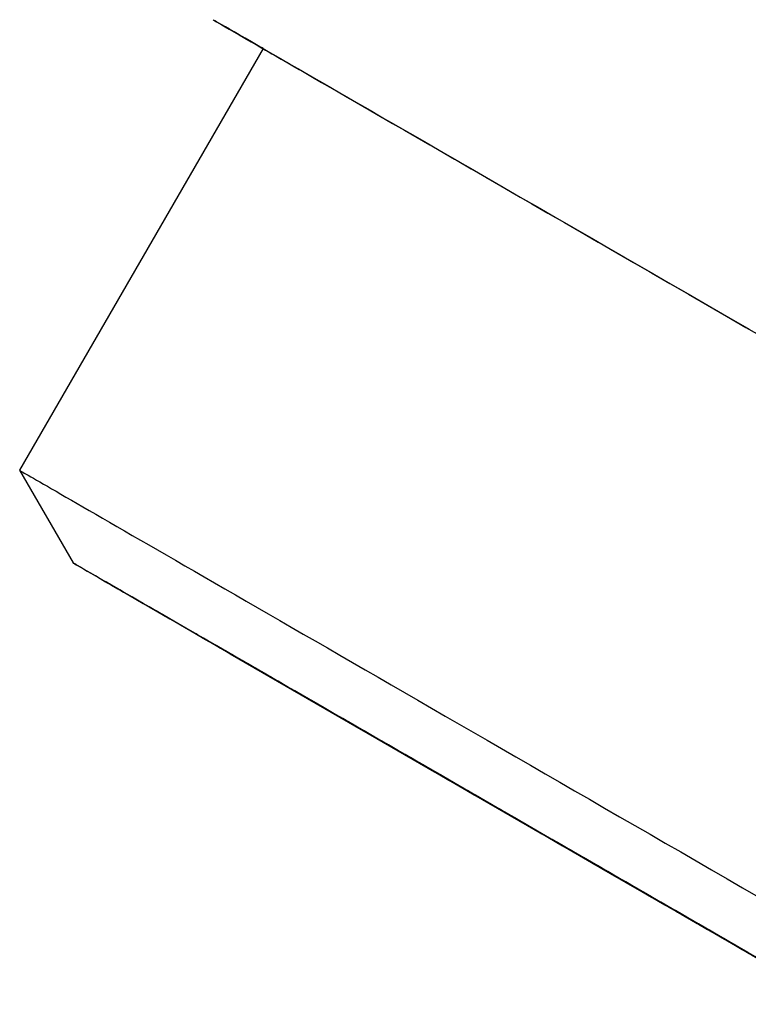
# Model space of a CAD drawing. Header units: millimetres. Extents: x 8 to 538, y 12 to 485.
# Tile 4 of 15: x 412.51 to 421.95, y 90.72 to 103.48. Entities that reach past the tile are written whole.
import ezdxf

# ---------------------------------------------------------------- set-up
doc = ezdxf.new("R2010")
doc.units = ezdxf.units.MM

msp = doc.modelspace()

# ---------------------------------------------------------------- linework, layer by layer
at = {"color": 7, "linetype": 'Continuous', "lineweight": 30}
for p, q in [((415.662, 103.103), (412.508, 97.641)), ((412.508, 97.641), (413.201, 96.441)), ((414.76, 95.541), (414.76, 95.541)), ((415.213, 95.279), (416.939, 94.283)), ((415.213, 95.279), (415.213, 95.279)), ((415.237, 95.265), (416.962, 94.269)), ((415.278, 95.242), (416.986, 94.256)), ((415.322, 95.216), (417.03, 94.23)), ((415.605, 95.053), (417.23, 94.115)), ((415.605, 95.053), (415.605, 95.053)), ((415.695, 95.001), (417.32, 94.063)), ((415.815, 94.932), (417.389, 94.023)), ((415.924, 94.869), (417.497, 93.961)), ((416.47, 94.553), (417.884, 93.737)), ((416.47, 94.553), (416.47, 94.553)), ((416.62, 94.467), (418.034, 93.65)), ((416.811, 94.357), (418.144, 93.588)), ((416.925, 94.291), (416.925, 94.291)), ((416.977, 94.261), (418.31, 93.492)), ((417.03, 94.23), (417.03, 94.231)), ((417.497, 93.961), (417.497, 93.961)), ((417.629, 93.885), (420.174, 92.415)), ((417.629, 93.885), (417.629, 93.885)), ((417.652, 93.871), (420.198, 92.401)), ((417.75, 93.814), (418.857, 93.175)), ((417.75, 93.814), (417.75, 93.814)), ((417.949, 93.699), (419.057, 93.06)), ((418.018, 93.66), (420.34, 92.319)), ((418.127, 93.597), (420.449, 92.256)), ((418.199, 93.556), (419.199, 92.978)), ((418.31, 93.492), (418.31, 93.492)), ((418.411, 93.433), (419.411, 92.856)), ((418.45, 93.41), (420.538, 92.205)), ((418.45, 93.41), (418.45, 93.41)), ((418.6, 93.323), (420.688, 92.118)), ((419.357, 92.886), (420.082, 92.468)), ((419.357, 92.886), (419.357, 92.886)), ((419.411, 92.856), (419.411, 92.856)), ((419.593, 92.75), (420.318, 92.332)), ((419.599, 92.747), (421.075, 91.895)), ((419.811, 92.625), (421.287, 91.772)), ((419.883, 92.583), (420.483, 92.237)), ((420.127, 92.443), (420.727, 92.096)), ((420.173, 92.416), (420.173, 92.416)), ((420.372, 92.301), (421.441, 91.683)), ((420.372, 92.301), (420.372, 92.301)), ((420.449, 92.256), (420.449, 92.257)), ((420.608, 92.164), (421.677, 91.547)), ((420.727, 92.096), (420.727, 92.096)), ((420.734, 92.092), (421.922, 91.406)), ((420.843, 92.029), (422.031, 91.343)), ((421.182, 91.833), (421.475, 91.664)), ((421.182, 91.833), (421.182, 91.833)), ((421.287, 91.772), (421.288, 91.773)), ((421.438, 91.685), (421.731, 91.516)), ((421.75, 91.506), (421.909, 91.414))]:
    msp.add_line(p, q, dxfattribs=at)
at = {"color": 7, "linetype": 'Continuous', "lineweight": 30, "flags": 128}
for points in [[(415.662, 103.103), (415.599, 103.139), (415.51, 103.19), (415.428, 103.238), (415.353, 103.281), (415.285, 103.32), (415.225, 103.355), (415.173, 103.385), (415.127, 103.412), (415.089, 103.433), (415.059, 103.451), (415.036, 103.464), (415.021, 103.473), (415.014, 103.477), (415.013, 103.477), (415.021, 103.473), (415.036, 103.464), (415.059, 103.451), (415.089, 103.434), (415.126, 103.412), (415.172, 103.386), (415.224, 103.356), (415.284, 103.321), (415.352, 103.282), (415.426, 103.239), (415.508, 103.192), (415.598, 103.14), (415.694, 103.085), (415.798, 103.025), (415.908, 102.961), (416.026, 102.893), (416.15, 102.822), (416.281, 102.746), (416.419, 102.666), (416.564, 102.583), (416.715, 102.496), (416.872, 102.405), (417.036, 102.31), (417.205, 102.212), (417.381, 102.111), (417.563, 102.006), (417.751, 101.898), (417.944, 101.786), (418.143, 101.671), (418.348, 101.553), (418.557, 101.432), (418.772, 101.308), (418.992, 101.181), (419.216, 101.052), (419.446, 100.919), (419.679, 100.784)], [(415.662, 103.103), (415.648, 103.111), (415.62, 103.127), (415.598, 103.14), (415.584, 103.148), (415.576, 103.152), (415.576, 103.152), (415.583, 103.148), (415.598, 103.14), (415.619, 103.128), (415.648, 103.111), (415.684, 103.091), (415.726, 103.066), (415.776, 103.037), (415.833, 103.004), (415.897, 102.967), (415.968, 102.926), (416.046, 102.881), (416.131, 102.833), (416.222, 102.78), (416.32, 102.723), (416.425, 102.663), (416.537, 102.598), (416.655, 102.53), (416.779, 102.458), (416.91, 102.383), (417.047, 102.304), (417.191, 102.221), (417.34, 102.135), (417.495, 102.045), (417.657, 101.952), (417.823, 101.856), (417.996, 101.756), (418.174, 101.653), (418.358, 101.547), (418.546, 101.438), (418.74, 101.326), (418.939, 101.211), (419.143, 101.094), (419.352, 100.973), (419.565, 100.85), (419.782, 100.725), (420.004, 100.597)], [(419.679, 100.784), (419.918, 100.647), (420.16, 100.507), (420.406, 100.365), (420.657, 100.22), (420.911, 100.073), (421.168, 99.925), (421.429, 99.774), (421.693, 99.622), (421.96, 99.468)], [(420.004, 100.597), (420.23, 100.466), (420.46, 100.333), (420.694, 100.198), (420.932, 100.061), (421.173, 99.922), (421.417, 99.781), (421.665, 99.638), (421.915, 99.493), (422.169, 99.347)], [(412.508, 97.641), (412.509, 97.64), (412.513, 97.638), (412.521, 97.634), (412.533, 97.627), (412.549, 97.618), (412.568, 97.606), (412.592, 97.593), (412.62, 97.577), (412.651, 97.558), (412.687, 97.538), (412.726, 97.515), (412.769, 97.49), (412.816, 97.463), (412.867, 97.434), (412.922, 97.402), (412.98, 97.369), (413.042, 97.333), (413.108, 97.295), (413.178, 97.255), (413.251, 97.212), (413.328, 97.168), (413.409, 97.121), (413.493, 97.073), (413.581, 97.022), (413.672, 96.969), (413.767, 96.914), (413.866, 96.858), (413.967, 96.799), (414.073, 96.738), (414.181, 96.676), (414.293, 96.611), (414.408, 96.545), (414.526, 96.476), (414.648, 96.406), (414.773, 96.334), (414.9, 96.26), (415.031, 96.185), (415.165, 96.108), (415.302, 96.029), (415.441, 95.948), (415.584, 95.866), (415.729, 95.782), (415.877, 95.697), (416.027, 95.61), (416.181, 95.521), (416.336, 95.431), (416.495, 95.34), (416.655, 95.247), (416.818, 95.153), (416.984, 95.058), (417.151, 94.961), (417.321, 94.863), (417.493, 94.764), (417.667, 94.663), (417.843, 94.562), (418.021, 94.459), (418.201, 94.355), (418.382, 94.25), (418.565, 94.145), (418.75, 94.038), (418.937, 93.93), (419.125, 93.822), (419.314, 93.712), (419.505, 93.602), (419.697, 93.491), (419.89, 93.38), (420.085, 93.267), (420.28, 93.155), (420.477, 93.041), (420.674, 92.927), (420.872, 92.813), (421.071, 92.698), (421.271, 92.582), (421.471, 92.467), (421.672, 92.351), (421.874, 92.235), (422.075, 92.118)], [(422.19, 91.251), (421.945, 91.392), (421.701, 91.533), (421.457, 91.673), (421.215, 91.813), (420.973, 91.953), (420.732, 92.092), (420.492, 92.23), (420.254, 92.368), (420.018, 92.504), (419.783, 92.64), (419.55, 92.774), (419.319, 92.908), (419.091, 93.04), (418.864, 93.17), (418.641, 93.299), (418.42, 93.427), (418.202, 93.553), (417.986, 93.677), (417.774, 93.8), (417.565, 93.92), (417.36, 94.039), (417.158, 94.156), (416.96, 94.27), (416.766, 94.382), (416.575, 94.492), (416.389, 94.6), (416.207, 94.705), (416.03, 94.807), (415.856, 94.907), (415.688, 95.005), (415.524, 95.099), (415.365, 95.191), (415.211, 95.28), (415.062, 95.366), (414.918, 95.449), (414.779, 95.529), (414.645, 95.606), (414.517, 95.68), (414.395, 95.751), (414.278, 95.819), (414.167, 95.883), (414.061, 95.944), (413.962, 96.001), (413.868, 96.055), (413.78, 96.106), (413.698, 96.153), (413.623, 96.197), (413.553, 96.237), (413.49, 96.274), (413.432, 96.307), (413.381, 96.337), (413.337, 96.362), (413.298, 96.385), (413.266, 96.403), (413.241, 96.418), (413.221, 96.429), (413.209, 96.436), (413.202, 96.44), (413.202, 96.44), (413.208, 96.437), (413.221, 96.429), (413.24, 96.418), (413.266, 96.404), (413.298, 96.385), (413.336, 96.363), (413.381, 96.337), (413.431, 96.308), (413.489, 96.275), (413.552, 96.239), (413.621, 96.198), (413.697, 96.155), (413.779, 96.108), (413.866, 96.057), (413.96, 96.003), (414.059, 95.946), (414.165, 95.885), (414.276, 95.821), (414.393, 95.753), (414.515, 95.683), (414.643, 95.609), (414.776, 95.532), (414.915, 95.452), (415.059, 95.369), (415.208, 95.283), (415.362, 95.194), (415.521, 95.102), (415.685, 95.008), (415.853, 94.91), (416.026, 94.81), (416.204, 94.708), (416.386, 94.603), (416.572, 94.495), (416.762, 94.386), (416.956, 94.273), (417.154, 94.159), (417.356, 94.043), (417.561, 93.924), (417.77, 93.804), (417.982, 93.681), (418.197, 93.557), (418.416, 93.431), (418.636, 93.303), (418.86, 93.174), (419.086, 93.044), (419.315, 92.912), (419.546, 92.779), (419.779, 92.644), (420.013, 92.509), (420.25, 92.372), (420.488, 92.235), (420.727, 92.096), (420.968, 91.957), (421.21, 91.818), (421.453, 91.678), (421.696, 91.537), (421.94, 91.396), (422.185, 91.255)], [(421.973, 91.375), (421.74, 91.51), (421.508, 91.644), (421.277, 91.778), (421.046, 91.911), (420.816, 92.043), (420.588, 92.175), (420.361, 92.306), (420.135, 92.437), (419.911, 92.566), (419.689, 92.694), (419.469, 92.821), (419.251, 92.947), (419.035, 93.072), (418.822, 93.195), (418.611, 93.317), (418.403, 93.437), (418.198, 93.555), (417.996, 93.672), (417.796, 93.787), (417.601, 93.9), (417.408, 94.011), (417.219, 94.12), (417.034, 94.227), (416.852, 94.332), (416.675, 94.435), (416.501, 94.535), (416.332, 94.633), (416.166, 94.728), (416.006, 94.821), (415.849, 94.911), (415.698, 94.999), (415.551, 95.084), (415.408, 95.166), (415.271, 95.245), (415.139, 95.322), (415.012, 95.395), (414.89, 95.466), (414.773, 95.533), (414.661, 95.597), (414.555, 95.659), (414.455, 95.717), (414.36, 95.772), (414.27, 95.823), (414.186, 95.872), (414.108, 95.917), (414.036, 95.958), (413.97, 95.997), (413.909, 96.032), (413.855, 96.063), (413.806, 96.091), (413.764, 96.116), (413.727, 96.137), (413.696, 96.155), (413.672, 96.169), (413.654, 96.18), (413.641, 96.187), (413.635, 96.19), (413.635, 96.19), (413.641, 96.187), (413.653, 96.18), (413.672, 96.169), (413.696, 96.155), (413.726, 96.138), (413.763, 96.117), (413.805, 96.092), (413.854, 96.064), (413.908, 96.033), (413.969, 95.998), (414.035, 95.96), (414.107, 95.918), (414.185, 95.873), (414.269, 95.825), (414.358, 95.773), (414.453, 95.719), (414.553, 95.661), (414.659, 95.599), (414.771, 95.535), (414.887, 95.468), (415.009, 95.397), (415.136, 95.324), (415.269, 95.248), (415.406, 95.168), (415.548, 95.086), (415.695, 95.002), (415.846, 94.914), (416.003, 94.824), (416.163, 94.731), (416.328, 94.636), (416.498, 94.538), (416.671, 94.438), (416.849, 94.335), (417.03, 94.231), (417.215, 94.124), (417.404, 94.015), (417.597, 93.904), (417.793, 93.791), (417.992, 93.676), (418.194, 93.559), (418.399, 93.44), (418.607, 93.32), (418.818, 93.199), (419.031, 93.076), (419.247, 92.951), (419.465, 92.825), (419.685, 92.698), (419.907, 92.57), (420.131, 92.441), (420.356, 92.31), (420.584, 92.179), (420.812, 92.047), (421.042, 91.915), (421.272, 91.782), (421.504, 91.648), (421.736, 91.514), (421.969, 91.38)], [(422.043, 91.337), (421.839, 91.454), (421.636, 91.571), (421.434, 91.688), (421.232, 91.805), (421.032, 91.92), (420.832, 92.036), (420.634, 92.15), (420.437, 92.264), (420.241, 92.377), (420.047, 92.489), (419.855, 92.6), (419.664, 92.71), (419.476, 92.819), (419.289, 92.926), (419.105, 93.033), (418.924, 93.138), (418.744, 93.241), (418.568, 93.343), (418.394, 93.444), (418.223, 93.542), (418.054, 93.639), (417.889, 93.735), (417.727, 93.828), (417.569, 93.92), (417.414, 94.009), (417.262, 94.097), (417.114, 94.182), (416.97, 94.265), (416.83, 94.346), (416.693, 94.425), (416.561, 94.502), (416.432, 94.576), (416.308, 94.647), (416.188, 94.717), (416.073, 94.783), (415.962, 94.847), (415.855, 94.909), (415.753, 94.968), (415.656, 95.024), (415.563, 95.077), (415.475, 95.128), (415.392, 95.176), (415.314, 95.221), (415.241, 95.263), (415.173, 95.302), (415.11, 95.339), (415.052, 95.372), (414.999, 95.403), (414.952, 95.43), (414.91, 95.455), (414.872, 95.476), (414.841, 95.494), (414.814, 95.51), (414.793, 95.522), (414.777, 95.531), (414.766, 95.537), (414.761, 95.54), (414.761, 95.54), (414.766, 95.537), (414.777, 95.531), (414.793, 95.522), (414.814, 95.509), (414.841, 95.494), (414.873, 95.475), (414.91, 95.454), (414.953, 95.429), (415, 95.402), (415.053, 95.371), (415.111, 95.338), (415.174, 95.301), (415.243, 95.262), (415.316, 95.22), (415.394, 95.175), (415.477, 95.127), (415.565, 95.076), (415.657, 95.022), (415.755, 94.966), (415.857, 94.907), (415.964, 94.846), (416.075, 94.781), (416.19, 94.715), (416.31, 94.645), (416.435, 94.574), (416.563, 94.499), (416.696, 94.423), (416.832, 94.344), (416.973, 94.263), (417.117, 94.179), (417.265, 94.094), (417.417, 94.006), (417.572, 93.917), (417.731, 93.825), (417.892, 93.732), (418.058, 93.636), (418.226, 93.539), (418.397, 93.44), (418.571, 93.34), (418.748, 93.238), (418.927, 93.134), (419.109, 93.029), (419.293, 92.923), (419.479, 92.815), (419.668, 92.707), (419.858, 92.597), (420.051, 92.485), (420.245, 92.373), (420.441, 92.26), (420.638, 92.147), (420.836, 92.032), (421.036, 91.917), (421.236, 91.801), (421.438, 91.685), (421.64, 91.568), (421.843, 91.451), (422.047, 91.333)], [(415.278, 95.242), (415.257, 95.254), (415.239, 95.265), (415.223, 95.273), (415.211, 95.28), (415.202, 95.286), (415.196, 95.289), (415.193, 95.291), (415.194, 95.29), (415.197, 95.288), (415.204, 95.285), (415.213, 95.279)], [(415.237, 95.265), (415.255, 95.255), (415.277, 95.242), (415.301, 95.228), (415.328, 95.213), (415.359, 95.195), (415.392, 95.176), (415.429, 95.155), (415.468, 95.132), (415.511, 95.107), (415.556, 95.081), (415.605, 95.053)], [(415.815, 94.932), (415.756, 94.966), (415.699, 94.999), (415.645, 95.03), (415.594, 95.059), (415.547, 95.087), (415.502, 95.113), (415.46, 95.137), (415.421, 95.159), (415.385, 95.18), (415.352, 95.199), (415.322, 95.216)], [(415.695, 95.001), (415.751, 94.968), (415.811, 94.934), (415.873, 94.898), (415.938, 94.86), (416.006, 94.821), (416.076, 94.781), (416.15, 94.738), (416.226, 94.694), (416.304, 94.649), (416.386, 94.602), (416.47, 94.553)], [(416.811, 94.357), (416.718, 94.411), (416.627, 94.463), (416.538, 94.515), (416.452, 94.564), (416.369, 94.612), (416.288, 94.659), (416.21, 94.704), (416.134, 94.748), (416.061, 94.79), (415.991, 94.83), (415.924, 94.869)], [(416.62, 94.467), (416.711, 94.414), (416.804, 94.36), (416.9, 94.305), (416.998, 94.248), (417.099, 94.19), (417.202, 94.131), (417.307, 94.07), (417.414, 94.008), (417.524, 93.944), (417.636, 93.88), (417.75, 93.814)], [(416.986, 94.256), (416.968, 94.266), (416.953, 94.275), (416.941, 94.282), (416.933, 94.287), (416.927, 94.29), (416.925, 94.291), (416.926, 94.29), (416.931, 94.287), (416.939, 94.283)], [(416.962, 94.269), (416.979, 94.259), (417, 94.248), (417.023, 94.234), (417.05, 94.219), (417.08, 94.201), (417.113, 94.182), (417.149, 94.162), (417.188, 94.139), (417.23, 94.115)], [(418.199, 93.556), (418.078, 93.626), (417.958, 93.695), (417.841, 93.763), (417.725, 93.829), (417.612, 93.895), (417.501, 93.959), (417.392, 94.022), (417.285, 94.084), (417.18, 94.144), (417.078, 94.203), (416.977, 94.261)], [(417.389, 94.023), (417.337, 94.053), (417.287, 94.082), (417.241, 94.108), (417.198, 94.133), (417.158, 94.156), (417.122, 94.177), (417.088, 94.197), (417.057, 94.215), (417.03, 94.23)], [(417.32, 94.063), (417.371, 94.033), (417.425, 94.002), (417.482, 93.969), (417.542, 93.934), (417.605, 93.898), (417.671, 93.86), (417.739, 93.82), (417.81, 93.779), (417.884, 93.737)], [(418.144, 93.588), (418.061, 93.635), (417.981, 93.681), (417.904, 93.726), (417.829, 93.769), (417.757, 93.811), (417.688, 93.851), (417.622, 93.889), (417.558, 93.926), (417.497, 93.961)], [(418.018, 93.66), (417.971, 93.687), (417.927, 93.712), (417.886, 93.736), (417.848, 93.758), (417.812, 93.779), (417.78, 93.797), (417.75, 93.815), (417.724, 93.83), (417.7, 93.844), (417.679, 93.855), (417.661, 93.866), (417.647, 93.874), (417.635, 93.881), (417.626, 93.886), (417.621, 93.889), (417.618, 93.891), (417.619, 93.89), (417.622, 93.888), (417.629, 93.885)], [(417.652, 93.871), (417.668, 93.862), (417.687, 93.851), (417.709, 93.838), (417.734, 93.824), (417.762, 93.807), (417.793, 93.79), (417.827, 93.77), (417.863, 93.749), (417.903, 93.726), (417.945, 93.702), (417.99, 93.676), (418.038, 93.648), (418.089, 93.619), (418.143, 93.588), (418.199, 93.555), (418.258, 93.521), (418.319, 93.486), (418.384, 93.449), (418.45, 93.41)], [(417.949, 93.699), (418.069, 93.63), (418.19, 93.56), (418.313, 93.489), (418.437, 93.417), (418.564, 93.344), (418.692, 93.27), (418.822, 93.195), (418.953, 93.119), (419.086, 93.042), (419.221, 92.965), (419.357, 92.886)], [(418.034, 93.65), (418.116, 93.603), (418.2, 93.554), (418.287, 93.504), (418.376, 93.453), (418.468, 93.4), (418.562, 93.346), (418.658, 93.29), (418.756, 93.233), (418.857, 93.175)], [(419.599, 92.747), (419.502, 92.803), (419.407, 92.858), (419.314, 92.912), (419.222, 92.965), (419.133, 93.016), (419.046, 93.067), (418.961, 93.116), (418.878, 93.163), (418.798, 93.21), (418.719, 93.255), (418.644, 93.299), (418.57, 93.341), (418.499, 93.382), (418.431, 93.422), (418.365, 93.46), (418.301, 93.496), (418.24, 93.532), (418.182, 93.565), (418.127, 93.597)], [(419.199, 92.978), (419.092, 93.04), (418.987, 93.101), (418.883, 93.161), (418.782, 93.219), (418.683, 93.276), (418.586, 93.332), (418.492, 93.387), (418.4, 93.44), (418.31, 93.492)], [(419.883, 92.583), (419.743, 92.665), (419.603, 92.745), (419.465, 92.825), (419.328, 92.904), (419.192, 92.982), (419.058, 93.06), (418.926, 93.136), (418.795, 93.212), (418.665, 93.287), (418.537, 93.361), (418.411, 93.433)], [(418.6, 93.323), (418.675, 93.28), (418.752, 93.236), (418.831, 93.19), (418.912, 93.143), (418.996, 93.095), (419.082, 93.045), (419.17, 92.994), (419.26, 92.942), (419.352, 92.889), (419.446, 92.835), (419.542, 92.779), (419.64, 92.723), (419.74, 92.665), (419.841, 92.607), (419.944, 92.547), (420.049, 92.487), (420.155, 92.426), (420.263, 92.364), (420.372, 92.301)], [(419.057, 93.06), (419.163, 92.998), (419.272, 92.935), (419.383, 92.872), (419.495, 92.807), (419.609, 92.741), (419.725, 92.674), (419.842, 92.606), (419.961, 92.537), (420.082, 92.468)], [(420.483, 92.237), (420.359, 92.309), (420.235, 92.38), (420.113, 92.451), (419.992, 92.521), (419.873, 92.589), (419.755, 92.657), (419.639, 92.725), (419.524, 92.791), (419.411, 92.856)], [(419.593, 92.75), (419.732, 92.67), (419.873, 92.588), (420.014, 92.507), (420.157, 92.424), (420.301, 92.341), (420.446, 92.258), (420.591, 92.173), (420.738, 92.089), (420.885, 92.004), (421.033, 91.918), (421.182, 91.833)], [(421.972, 91.377), (421.851, 91.447), (421.73, 91.517), (421.61, 91.587), (421.49, 91.656), (421.371, 91.724), (421.252, 91.793), (421.135, 91.861), (421.018, 91.928), (420.902, 91.995), (420.787, 92.061), (420.674, 92.127), (420.561, 92.192), (420.45, 92.256), (420.34, 92.32), (420.231, 92.382), (420.124, 92.444), (420.018, 92.505), (419.914, 92.565), (419.811, 92.625)], [(421.75, 91.506), (421.599, 91.593), (421.449, 91.679), (421.3, 91.766), (421.15, 91.852), (421.002, 91.938), (420.854, 92.023), (420.707, 92.108), (420.561, 92.192), (420.415, 92.276), (420.271, 92.36), (420.127, 92.443)], [(420.34, 92.319), (420.309, 92.337), (420.28, 92.354), (420.255, 92.368), (420.234, 92.381), (420.215, 92.391), (420.2, 92.4), (420.188, 92.407), (420.18, 92.412), (420.175, 92.415), (420.173, 92.416), (420.174, 92.415)], [(420.198, 92.401), (420.213, 92.392), (420.231, 92.382), (420.253, 92.37), (420.277, 92.355), (420.305, 92.339), (420.336, 92.321), (420.37, 92.302), (420.408, 92.28), (420.448, 92.257), (420.491, 92.232), (420.538, 92.205)], [(420.318, 92.332), (420.442, 92.26), (420.568, 92.187), (420.694, 92.114), (420.822, 92.04), (420.951, 91.966), (421.081, 91.891), (421.211, 91.816), (421.343, 91.74), (421.475, 91.664)], [(421.075, 91.895), (421.006, 91.935), (420.939, 91.973), (420.874, 92.011), (420.812, 92.047), (420.752, 92.081), (420.695, 92.115), (420.64, 92.146), (420.588, 92.176), (420.539, 92.205), (420.492, 92.231), (420.449, 92.256)], [(420.734, 92.092), (420.709, 92.106), (420.686, 92.119), (420.666, 92.131), (420.649, 92.141), (420.635, 92.149), (420.623, 92.156), (420.615, 92.161), (420.609, 92.164), (420.606, 92.166), (420.606, 92.165), (420.609, 92.164), (420.615, 92.16), (420.624, 92.155), (420.635, 92.149), (420.649, 92.141), (420.666, 92.131), (420.686, 92.119), (420.709, 92.106), (420.735, 92.091), (420.763, 92.075), (420.793, 92.057), (420.827, 92.038), (420.863, 92.017), (420.901, 91.995), (420.942, 91.971), (420.985, 91.947), (421.031, 91.92), (421.079, 91.893), (421.129, 91.864), (421.181, 91.834), (421.235, 91.802), (421.291, 91.77), (421.349, 91.736), (421.409, 91.702), (421.47, 91.667), (421.533, 91.63), (421.598, 91.593), (421.664, 91.555), (421.731, 91.516), (421.8, 91.476), (421.869, 91.436), (421.94, 91.395), (422.011, 91.354)], [(420.608, 92.164), (420.721, 92.099), (420.835, 92.033), (420.95, 91.967), (421.066, 91.9), (421.183, 91.832), (421.301, 91.764), (421.42, 91.695), (421.539, 91.626), (421.659, 91.557), (421.78, 91.487), (421.901, 91.417), (422.023, 91.347), (422.144, 91.277), (422.266, 91.207), (422.389, 91.136), (422.511, 91.065), (422.633, 90.995), (422.756, 90.924), (422.878, 90.854)], [(420.688, 92.118), (420.745, 92.085), (420.804, 92.051), (420.866, 92.015), (420.931, 91.978), (420.998, 91.939), (421.067, 91.899), (421.138, 91.858), (421.211, 91.816), (421.286, 91.773), (421.363, 91.728), (421.441, 91.683)], [(421.909, 91.414), (421.775, 91.491), (421.642, 91.568), (421.509, 91.645), (421.377, 91.721), (421.245, 91.797), (421.114, 91.873), (420.984, 91.948), (420.855, 92.022), (420.727, 92.096)], [(421.972, 91.377), (421.901, 91.418), (421.831, 91.458), (421.762, 91.498), (421.694, 91.537), (421.628, 91.576), (421.562, 91.614), (421.499, 91.65), (421.437, 91.686), (421.376, 91.721), (421.317, 91.755), (421.26, 91.788), (421.205, 91.82), (421.152, 91.85), (421.101, 91.88), (421.052, 91.908), (421.006, 91.935), (420.961, 91.96), (420.92, 91.985), (420.88, 92.008), (420.843, 92.029)], [(422.207, 91.242), (422.118, 91.293), (422.03, 91.343), (421.943, 91.394), (421.857, 91.444), (421.772, 91.493), (421.688, 91.541), (421.605, 91.589), (421.523, 91.636), (421.443, 91.683), (421.364, 91.728), (421.287, 91.772)], [(421.438, 91.685), (421.588, 91.598), (421.738, 91.511), (421.889, 91.424), (422.04, 91.337), (422.192, 91.25), (422.343, 91.162), (422.495, 91.075), (422.646, 90.987), (422.798, 90.9), (422.949, 90.812), (423.1, 90.725)], [(421.677, 91.547), (421.761, 91.498), (421.846, 91.449), (421.933, 91.399), (422.02, 91.349), (422.107, 91.298), (422.196, 91.247), (422.285, 91.196), (422.374, 91.145), (422.464, 91.093), (422.553, 91.041), (422.643, 90.989)], [(421.731, 91.516), (421.864, 91.439), (421.998, 91.361), (422.133, 91.284), (422.267, 91.206), (422.402, 91.128), (422.537, 91.05), (422.672, 90.972), (422.807, 90.895), (422.941, 90.817)], [(421.922, 91.406), (421.913, 91.411), (421.908, 91.414), (421.905, 91.416), (421.905, 91.415), (421.909, 91.414), (421.915, 91.41), (421.924, 91.405), (421.936, 91.398), (421.951, 91.389)]]:
    msp.add_lwpolyline(points, dxfattribs=at)
at = {"color": 7, "linetype": 'Continuous', "lineweight": 30}
msp.add_open_spline([(412.761, 118.057), (412.761, 118.057), (412.761, 118.057), (412.763, 118.056), (412.767, 118.054), (412.773, 118.05), (412.782, 118.045), (412.794, 118.038), (412.809, 118.029), (412.827, 118.019), (412.847, 118.007), (412.87, 117.994), (412.896, 117.979), (412.924, 117.963), (412.955, 117.945), (412.988, 117.926), (413.024, 117.905), (413.062, 117.883), (413.103, 117.86), (413.147, 117.835), (413.193, 117.808), (413.241, 117.78), (413.292, 117.751), (413.345, 117.72), (413.401, 117.688), (413.46, 117.654), (413.521, 117.619), (413.584, 117.582), (413.65, 117.544), (413.718, 117.505), (413.789, 117.464), (413.862, 117.422), (413.938, 117.378), (414.016, 117.333), (414.096, 117.287), (414.179, 117.239), (414.264, 117.19), (414.351, 117.139), (414.441, 117.088), (414.533, 117.034), (414.628, 116.98), (414.725, 116.924), (414.824, 116.867), (414.925, 116.808), (415.029, 116.748), (415.135, 116.687), (415.243, 116.625), (415.353, 116.561), (415.466, 116.496), (415.581, 116.43), (415.698, 116.362), (415.817, 116.293), (415.938, 116.223), (416.062, 116.152), (416.187, 116.08), (416.315, 116.006), (416.445, 115.931), (416.577, 115.855), (416.711, 115.778), (416.847, 115.699), (416.984, 115.619), (417.124, 115.539), (417.266, 115.457), (417.41, 115.374), (417.556, 115.29), (417.704, 115.204), (417.853, 115.118), (418.005, 115.03), (418.158, 114.942), (418.313, 114.852), (418.47, 114.762), (418.629, 114.67), (418.79, 114.577), (418.952, 114.484), (419.116, 114.389), (419.282, 114.293), (419.45, 114.196), (419.619, 114.099), (419.789, 114), (419.962, 113.901), (420.136, 113.8), (420.311, 113.699), (420.489, 113.597), (420.667, 113.494), (420.847, 113.39), (421.029, 113.285), (421.212, 113.179), (421.396, 113.073), (421.582, 112.965), (421.77, 112.857), (421.958, 112.748), (422.148, 112.639), (422.339, 112.528), (422.532, 112.417), (422.726, 112.305), (422.921, 112.193), (423.117, 112.079), (423.314, 111.966), (423.513, 111.851), (423.712, 111.736), (423.913, 111.62), (424.115, 111.503), (424.318, 111.386), (424.521, 111.269), (424.726, 111.15), (424.932, 111.032), (425.139, 110.912), (425.346, 110.792), (425.555, 110.672), (425.764, 110.551), (425.974, 110.43), (426.185, 110.308), (426.396, 110.186), (426.609, 110.064), (426.822, 109.941), (427.036, 109.817), (427.25, 109.693), (427.465, 109.569), (427.68, 109.445), (427.897, 109.32), (428.113, 109.195), (428.33, 109.07), (428.548, 108.944), (428.766, 108.818), (428.984, 108.692), (429.203, 108.566), (429.423, 108.439), (429.642, 108.312), (429.862, 108.185), (430.082, 108.058), (430.302, 107.931), (430.523, 107.804), (430.743, 107.676), (430.964, 107.549), (431.185, 107.421), (431.406, 107.294), (431.627, 107.166), (431.848, 107.039), (432.069, 106.911), (432.29, 106.783), (432.511, 106.656), (432.732, 106.528), (432.953, 106.401), (433.174, 106.273), (433.394, 106.146), (433.614, 106.019), (433.834, 105.892), (434.054, 105.765), (434.273, 105.638), (434.492, 105.512), (434.711, 105.386), (434.929, 105.26), (435.147, 105.134), (435.365, 105.008), (435.582, 104.883), (435.798, 104.758), (436.014, 104.633), (436.229, 104.509), (436.444, 104.385), (436.658, 104.261), (436.872, 104.138), (437.084, 104.015), (437.296, 103.893), (437.508, 103.771), (437.718, 103.649), (437.928, 103.528), (438.137, 103.408), (438.345, 103.287), (438.552, 103.168), (438.759, 103.049), (438.964, 102.93), (439.168, 102.812), (439.372, 102.695), (439.574, 102.578), (439.776, 102.462), (439.976, 102.346), (440.175, 102.231), (440.373, 102.117), (440.57, 102.003), (440.766, 101.89), (440.96, 101.778), (441.153, 101.666), (441.345, 101.555), (441.536, 101.445), (441.726, 101.336), (441.914, 101.227), (442.1, 101.119), (442.286, 101.012), (442.47, 100.906), (442.652, 100.801), (442.833, 100.696), (443.013, 100.592), (443.191, 100.49), (443.367, 100.388), (443.542, 100.287), (443.716, 100.187), (443.887, 100.087), (444.057, 99.989), (444.226, 99.892), (444.393, 99.796), (444.558, 99.7), (444.721, 99.606), (444.883, 99.513), (445.043, 99.42), (445.201, 99.329), (445.357, 99.239), (445.512, 99.149), (445.664, 99.061), (445.815, 98.974), (445.964, 98.888), (446.111, 98.803), (446.256, 98.72), (446.399, 98.637), (446.54, 98.556), (446.679, 98.475), (446.816, 98.396), (446.952, 98.318), (447.085, 98.241), (447.213, 98.167), (447.305, 98.114), (447.375, 98.073), (447.448, 98.032), (447.553, 97.97), (447.677, 97.899), (447.798, 97.829), (447.917, 97.76), (448.034, 97.693), (448.149, 97.627), (448.261, 97.562), (448.371, 97.498), (448.479, 97.436), (448.585, 97.375), (448.689, 97.315), (448.79, 97.256), (448.889, 97.199), (448.986, 97.143), (449.08, 97.089), (449.172, 97.036), (449.262, 96.984), (449.349, 96.933), (449.434, 96.884), (449.517, 96.836), (449.597, 96.79), (449.675, 96.745), (449.75, 96.702), (449.823, 96.659), (449.894, 96.619), (449.962, 96.579), (450.028, 96.541), (450.091, 96.505), (450.152, 96.47), (450.21, 96.436), (450.266, 96.404), (450.319, 96.373), (450.37, 96.344), (450.419, 96.316), (450.464, 96.289), (450.508, 96.264), (450.549, 96.24), (450.587, 96.218), (450.623, 96.198), (450.656, 96.179), (450.686, 96.161), (450.714, 96.145), (450.74, 96.13), (450.763, 96.117), (450.783, 96.105), (450.801, 96.095), (450.816, 96.086), (450.828, 96.079), (450.838, 96.073), (450.844, 96.07), (450.847, 96.068), (450.847, 96.068), (450.847, 96.068)], degree=3, knots=[0, 0, 0, 0, 0.000687, 0.002708, 0.005289, 0.008348, 0.011721, 0.015262, 0.018889, 0.022559, 0.026254, 0.029962, 0.033679, 0.037401, 0.041127, 0.044856, 0.048586, 0.052318, 0.05605, 0.059784, 0.063518, 0.067252, 0.070987, 0.074722, 0.078458, 0.082193, 0.085929, 0.089665, 0.093401, 0.097138, 0.100874, 0.10461, 0.108347, 0.112083, 0.11582, 0.119556, 0.123293, 0.12703, 0.130766, 0.134503, 0.13824, 0.141977, 0.145713, 0.14945, 0.153187, 0.156924, 0.160661, 0.164398, 0.168135, 0.171871, 0.175608, 0.179345, 0.183082, 0.186819, 0.190556, 0.194293, 0.19803, 0.201767, 0.205504, 0.209241, 0.212978, 0.216715, 0.220452, 0.224189, 0.227926, 0.231663, 0.2354, 0.239137, 0.242874, 0.246611, 0.250348, 0.254085, 0.257822, 0.261559, 0.265296, 0.269033, 0.27277, 0.276507, 0.280244, 0.283981, 0.287718, 0.291455, 0.295192, 0.298929, 0.302666, 0.306403, 0.31014, 0.313877, 0.317614, 0.321351, 0.325088, 0.328825, 0.332562, 0.336299, 0.340037, 0.343774, 0.347511, 0.351248, 0.354985, 0.358722, 0.362459, 0.366196, 0.369933, 0.37367, 0.377407, 0.381144, 0.384881, 0.388618, 0.392355, 0.396092, 0.399829, 0.403566, 0.407303, 0.41104, 0.414777, 0.418514, 0.422252, 0.425989, 0.429726, 0.433463, 0.4372, 0.440937, 0.444674, 0.448411, 0.452148, 0.455885, 0.459622, 0.463359, 0.467096, 0.470833, 0.47457, 0.478307, 0.482044, 0.485781, 0.489518, 0.493255, 0.496993, 0.50073, 0.504467, 0.508204, 0.511941, 0.515678, 0.519415, 0.523152, 0.526889, 0.530626, 0.534363, 0.5381, 0.541837, 0.545574, 0.549311, 0.553048, 0.556785, 0.560522, 0.564259, 0.567996, 0.571734, 0.575471, 0.579208, 0.582945, 0.586682, 0.590419, 0.594156, 0.597893, 0.60163, 0.605367, 0.609104, 0.612841, 0.616578, 0.620315, 0.624052, 0.627789, 0.631526, 0.635263, 0.639, 0.642737, 0.646474, 0.650211, 0.653949, 0.657686, 0.661423, 0.66516, 0.668897, 0.672634, 0.676371, 0.680108, 0.683845, 0.687582, 0.691319, 0.695056, 0.698793, 0.70253, 0.706267, 0.710004, 0.713741, 0.717478, 0.721215, 0.724952, 0.728689, 0.732426, 0.736163, 0.7399, 0.743637, 0.747374, 0.751111, 0.754848, 0.758585, 0.762322, 0.766059, 0.769796, 0.773533, 0.77727, 0.781007, 0.784744, 0.788481, 0.792218, 0.795955, 0.799692, 0.803429, 0.806969, 0.807643, 0.80961, 0.813347, 0.817084, 0.820821, 0.824558, 0.828295, 0.832031, 0.835768, 0.839505, 0.843242, 0.846979, 0.850716, 0.854453, 0.85819, 0.861926, 0.865663, 0.8694, 0.873137, 0.876873, 0.88061, 0.884347, 0.888083, 0.89182, 0.895557, 0.899293, 0.90303, 0.906766, 0.910502, 0.914238, 0.917974, 0.92171, 0.925446, 0.929182, 0.932917, 0.936652, 0.940387, 0.944122, 0.947856, 0.951589, 0.955322, 0.959053, 0.962784, 0.966512, 0.970238, 0.97396, 0.977676, 0.981384, 0.985077, 0.988744, 0.992363, 0.995469, 0.998128, 1, 1, 1, 1], dxfattribs=at)

doc.saveas('drawing.dxf')
